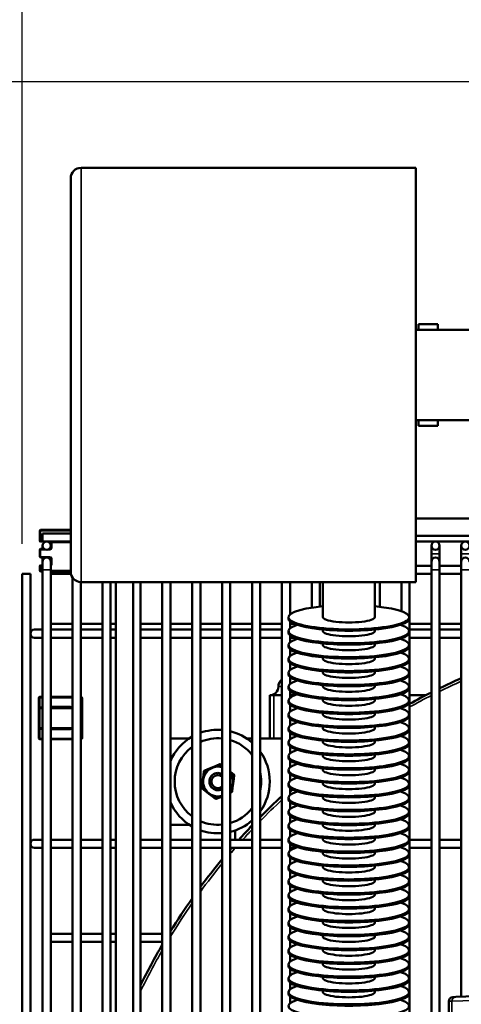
# Model space of a CAD drawing. Header units: inches. Extents: x 1 to 237, y 4 to 150.
# Tile 25 of 237: x 20.57 to 26.97, y 117.23 to 131.5. Entities that reach past the tile are written whole.
import ezdxf

# ---------------------------------------------------------------- set-up
doc = ezdxf.new("R2010")
doc.units = ezdxf.units.IN
doc.header["$LTSCALE"] = 7
doc.header["$MEASUREMENT"] = 0
for name, color, linetype, lineweight in [('Dimension (ANSI)', 7, 'Continuous', 25), ('Visible (ANSI)', 7, 'Continuous', 50), ('Visible Narrow (ANSI)', 7, 'Continuous', 35)]:
    doc.layers.add(name, color=color, linetype=linetype, lineweight=lineweight)
doc.styles.add('Dimension Text', font='tahoma.ttf')
doc.dimstyles.new('Dual Dimension', dxfattribs={"dimscale": 7, "dimtxt": 0.12, "dimasz": 0.098425, "dimexe": 0.125, "dimexo": 0.0625, "dimgap": 0.031496, "dimtad": 0, "dimtih": 1, "dimtoh": 1, "dimrnd": 1e-08, "dimzin": 4, "dimdsep": 46, "dimtxsty": 'Dimension Text', "dimcen": 0.09, "dimdle": 0.393701, "dimclrd": 256, "dimclre": 256, "dimclrt": 256, "dimadec": 0, "dimazin": 1, "dimtfac": 1, "dimtofl": 0, "dimtmove": 0, "dimatfit": 3, "dimfxl": 1, "dimtolj": 1, "dimtzin": 4, "dimlwd": -1, "dimlwe": -1, "dimarcsym": 0})

# ---------------------------------------------------------------- blocks, each defined once
blk = doc.blocks.new('*D10')
at = {"layer": 'Defpoints', "color": 0, "transparency": 16777216}
for p in [(20.609, 136.146), (20.609, 123.469), (99.111, 113.146)]:
    blk.add_point(p, dxfattribs=at)
at = {"layer": 'Dimension (ANSI)', "transparency": 16777216}
for p, q in [((20.609, 123.906), (20.609, 137.021)), ((99.111, 113.584), (99.111, 137.021)), ((21.298, 136.146), (55.669, 136.146)), ((98.422, 136.146), (64.05, 136.146))]:
    blk.add_line(p, q, dxfattribs=at)
for points in [[(21.298, 136.261), (21.298, 136.031), (20.609, 136.146)], [(98.422, 136.261), (98.422, 136.031), (99.111, 136.146)]]:
    blk.add_solid(points, dxfattribs=at)
at = {"layer": 'Dimension (ANSI)', "transparency": 16777216, "insert": (59.86, 136.146), "char_height": 0.84, "attachment_point": 5, "style": 'Dimension Text'}
blk.add_mtext('\\A1;{\\H3.0x;(}\\S78.50^ 1993.9 mm;{\\H3.0x;)}', dxfattribs=at)
blk = doc.blocks.new('*D11')
at = {"layer": 'Defpoints', "color": 0, "transparency": 16777216}
for p in [(10.074, 130.596), (33.196, 130.596), (38.051, 76.336)]:
    blk.add_point(p, dxfattribs=at)
at = {"layer": 'Dimension (ANSI)', "transparency": 16777216}
for p, q in [((32.759, 130.596), (9.199, 130.596)), ((10.074, 129.907), (10.074, 105.352)), ((10.074, 77.025), (10.074, 101.58)), ((37.614, 76.336), (9.199, 76.336))]:
    blk.add_line(p, q, dxfattribs=at)
for points in [[(9.959, 129.907), (10.189, 129.907), (10.074, 130.596)], [(9.959, 77.025), (10.189, 77.025), (10.074, 76.336)]]:
    blk.add_solid(points, dxfattribs=at)
at = {"layer": 'Dimension (ANSI)', "transparency": 16777216, "insert": (10.074, 103.466), "char_height": 0.84, "attachment_point": 5, "style": 'Dimension Text'}
blk.add_mtext('\\A1;{\\H3.0x;(}\\S54.26^ 1378.2 mm;{\\H3.0x;)}', dxfattribs=at)

msp = doc.modelspace()

# ---------------------------------------------------------------- linework, layer by layer
at = {"layer": 'Visible (ANSI)'}
for p, q in [((26.31, 129.351), (21.46, 129.351)), ((26.31, 129.351), (26.31, 123.351)), ((21.31, 123.501), (21.31, 129.201)), ((26.348, 127.085), (26.348, 127.006)), ((26.629, 127.085), (26.348, 127.085)), ((26.629, 127.085), (26.629, 127.006)), ((27.128, 127.006), (26.31, 127.006)), ((27.083, 125.696), (26.31, 125.696)), ((26.348, 125.696), (26.348, 125.616)), ((26.629, 125.696), (26.629, 125.616)), ((26.629, 125.616), (26.348, 125.616)), ((28.103, 124.271), (26.31, 124.271)), ((20.862, 124.093), (20.862, 123.948)), ((21.31, 124.106), (20.875, 124.106)), ((20.904, 123.936), (20.904, 124.054)), ((20.904, 124.054), (21.31, 124.054)), ((28.218, 124.021), (26.31, 124.021)), ((20.862, 123.82), (20.862, 123.718)), ((20.875, 123.936), (20.904, 123.936)), ((20.924, 123.833), (20.875, 123.833)), ((20.904, 123.936), (21.31, 123.936)), ((20.904, 123.877), (20.904, 123.833)), ((21.01, 123.833), (21.003, 123.833)), ((21.022, 123.923), (21.022, 123.877)), ((21.022, 123.877), (21.022, 123.845)), ((26.31, 123.936), (28.218, 123.936)), ((26.534, 123.877), (26.534, 123.758)), ((26.652, 123.758), (26.652, 123.877)), ((26.967, 123.877), (26.967, 123.758)), ((20.875, 123.705), (20.963, 123.705)), ((20.904, 123.705), (20.904, 123.646)), ((20.963, 123.705), (21.01, 123.705)), ((21.022, 123.693), (21.022, 123.646)), ((26.534, 123.758), (26.534, 123.646)), ((26.652, 123.758), (26.652, 123.646)), ((26.967, 123.758), (26.967, 123.646)), ((20.862, 123.581), (20.862, 123.517)), ((20.904, 123.593), (20.875, 123.593)), ((20.904, 123.646), (20.904, 123.528)), ((20.904, 123.528), (20.904, 103.587)), ((21.022, 123.528), (21.022, 123.646)), ((21.022, 123.528), (21.022, 103.587)), ((26.534, 123.587), (26.31, 123.587)), ((26.534, 123.646), (26.534, 123.528)), ((26.534, 123.528), (26.534, 111.8)), ((26.652, 123.528), (26.652, 123.646)), ((26.967, 123.587), (26.652, 123.587)), ((26.652, 123.528), (26.652, 111.895)), ((26.967, 123.646), (26.967, 123.528)), ((26.967, 123.528), (26.967, 117.342)), ((20.609, 123.469), (20.727, 123.469)), ((20.609, 123.469), (20.609, 103.587)), ((20.727, 123.469), (20.727, 103.587)), ((20.875, 123.505), (20.904, 123.505)), ((21.022, 123.505), (21.31, 123.505)), ((21.314, 123.469), (21.022, 123.469)), ((21.337, 123.415), (21.337, 103.587)), ((26.534, 123.469), (26.31, 123.469)), ((26.967, 123.469), (26.652, 123.469)), ((21.455, 123.351), (21.455, 103.587)), ((26.31, 123.351), (21.46, 123.351)), ((21.77, 123.351), (21.77, 112.376)), ((21.888, 123.351), (21.888, 112.376)), ((21.966, 123.351), (21.966, 112.376)), ((22.216, 123.351), (22.216, 112.376)), ((22.322, 123.351), (22.322, 112.376)), ((22.636, 123.351), (22.636, 112.626)), ((22.755, 123.351), (22.755, 112.626)), ((23.07, 123.351), (23.07, 112.626)), ((23.188, 123.351), (23.188, 112.626)), ((23.503, 123.351), (23.503, 112.826)), ((23.621, 123.351), (23.621, 112.826)), ((23.936, 123.351), (23.936, 112.626)), ((24.054, 123.351), (24.054, 112.626)), ((24.369, 123.351), (24.369, 112.626)), ((24.487, 123.351), (24.487, 122.881)), ((24.802, 123.351), (24.802, 122.98)), ((24.92, 123.351), (24.92, 122.996)), ((24.964, 122.841), (24.964, 123.351)), ((25.714, 122.841), (25.714, 123.351)), ((25.786, 123.351), (25.786, 122.993)), ((26.101, 123.351), (26.101, 122.928)), ((26.219, 123.351), (26.219, 111.858)), ((24.464, 122.822), (24.464, 122.841)), ((26.214, 122.822), (26.214, 122.841)), ((21.022, 122.745), (21.337, 122.745)), ((21.455, 122.745), (21.77, 122.745)), ((21.888, 122.745), (21.966, 122.745)), ((22.322, 122.745), (22.636, 122.745)), ((22.755, 122.745), (23.07, 122.745)), ((23.188, 122.745), (23.503, 122.745)), ((23.621, 122.745), (23.936, 122.745)), ((24.054, 122.745), (24.369, 122.745)), ((24.487, 122.782), (24.487, 122.68)), ((24.487, 122.745), (24.552, 122.745)), ((24.964, 122.64), (24.964, 122.663)), ((25.714, 122.64), (25.714, 122.663)), ((26.101, 122.735), (26.101, 122.727)), ((26.219, 122.745), (26.534, 122.745)), ((26.652, 122.745), (26.967, 122.745)), ((20.904, 122.662), (20.786, 122.662)), ((20.786, 122.544), (20.904, 122.544)), ((21.022, 122.662), (21.337, 122.662)), ((21.022, 122.544), (21.337, 122.544)), ((21.455, 122.662), (21.77, 122.662)), ((21.455, 122.544), (21.77, 122.544)), ((21.888, 122.662), (21.966, 122.662)), ((21.888, 122.544), (21.966, 122.544)), ((22.322, 122.662), (22.636, 122.662)), ((22.322, 122.544), (22.636, 122.544)), ((22.755, 122.662), (23.07, 122.662)), ((22.755, 122.544), (23.07, 122.544)), ((23.188, 122.662), (23.503, 122.662)), ((23.188, 122.544), (23.503, 122.544)), ((23.621, 122.662), (23.936, 122.662)), ((23.621, 122.544), (23.936, 122.544)), ((24.054, 122.662), (24.369, 122.662)), ((24.054, 122.544), (24.369, 122.544)), ((24.464, 122.621), (24.464, 122.64)), ((24.487, 122.581), (24.487, 122.479)), ((24.487, 122.544), (24.552, 122.544)), ((26.101, 122.534), (26.101, 122.526)), ((26.214, 122.621), (26.214, 122.64)), ((26.219, 122.662), (26.534, 122.662)), ((26.219, 122.544), (26.534, 122.544)), ((26.652, 122.662), (26.967, 122.662)), ((26.652, 122.544), (26.967, 122.544)), ((24.464, 122.419), (24.464, 122.439)), ((24.487, 122.38), (24.487, 122.278)), ((24.964, 122.439), (24.964, 122.462)), ((25.714, 122.439), (25.714, 122.462)), ((26.214, 122.419), (26.214, 122.439)), ((24.464, 122.218), (24.464, 122.238)), ((24.964, 122.238), (24.964, 122.26)), ((25.714, 122.238), (25.714, 122.26)), ((26.101, 122.333), (26.101, 122.324)), ((26.214, 122.218), (26.214, 122.238)), ((24.487, 122.179), (24.487, 122.076)), ((26.101, 122.132), (26.101, 122.123)), ((24.464, 122.017), (24.464, 122.037)), ((24.487, 121.977), (24.487, 121.875)), ((24.51, 121.961), (24.487, 121.961)), ((24.964, 122.037), (24.964, 122.059)), ((25.714, 122.037), (25.714, 122.059)), ((26.214, 122.017), (26.214, 122.037)), ((24.464, 121.816), (24.464, 121.836)), ((24.964, 121.836), (24.964, 121.858)), ((25.714, 121.836), (25.714, 121.858)), ((26.101, 121.93), (26.101, 121.922)), ((26.214, 121.816), (26.214, 121.836)), ((20.849, 121.674), (20.849, 121.521)), ((20.904, 121.686), (20.861, 121.686)), ((21.337, 121.686), (21.022, 121.686)), ((21.461, 121.686), (21.455, 121.686)), ((21.474, 121.521), (21.474, 121.674)), ((24.193, 121.711), (24.253, 121.711)), ((24.193, 121.711), (24.193, 121.086)), ((24.369, 121.711), (24.253, 121.711)), ((24.487, 121.776), (24.487, 121.674)), ((24.552, 121.711), (24.487, 121.711)), ((26.101, 121.729), (26.101, 121.721)), ((26.219, 121.711), (26.452, 121.711)), ((20.904, 121.533), (20.861, 121.533)), ((21.337, 121.533), (21.022, 121.533)), ((21.461, 121.533), (21.455, 121.533)), ((24.464, 121.615), (24.464, 121.634)), ((24.487, 121.575), (24.487, 121.473)), ((24.964, 121.634), (24.964, 121.657)), ((25.714, 121.634), (25.714, 121.657)), ((26.101, 121.528), (26.101, 121.52)), ((26.214, 121.615), (26.214, 121.634)), ((20.849, 121.521), (20.849, 121.24)), ((21.474, 121.24), (21.474, 121.521)), ((24.464, 121.414), (24.464, 121.433)), ((24.964, 121.433), (24.964, 121.456)), ((25.714, 121.433), (25.714, 121.456)), ((26.214, 121.414), (26.214, 121.433)), ((20.849, 121.24), (20.849, 121.087)), ((21.474, 121.087), (21.474, 121.24)), ((24.487, 121.374), (24.487, 121.272)), ((24.964, 121.232), (24.964, 121.255)), ((25.714, 121.232), (25.714, 121.255)), ((26.101, 121.327), (26.101, 121.319)), ((20.861, 121.227), (20.904, 121.227)), ((21.022, 121.227), (21.337, 121.227)), ((21.455, 121.227), (21.461, 121.227)), ((24.464, 121.212), (24.464, 121.232)), ((24.487, 121.173), (24.487, 121.07)), ((26.101, 121.126), (26.101, 121.117)), ((26.214, 121.212), (26.214, 121.232)), ((20.861, 121.074), (20.904, 121.074)), ((21.022, 121.074), (21.337, 121.074)), ((21.455, 121.074), (21.461, 121.074)), ((23.029, 121.086), (22.755, 121.086)), ((23.936, 121.086), (23.858, 121.086)), ((24.369, 121.086), (24.054, 121.086)), ((24.464, 121.011), (24.464, 121.031)), ((24.509, 121.086), (24.487, 121.086)), ((24.487, 120.972), (24.487, 120.869)), ((24.964, 121.031), (24.964, 121.053)), ((25.714, 121.031), (25.714, 121.053)), ((26.214, 121.011), (26.214, 121.031)), ((24.464, 120.81), (24.464, 120.83)), ((24.964, 120.83), (24.964, 120.852)), ((25.714, 120.83), (25.714, 120.852)), ((26.101, 120.925), (26.101, 120.916)), ((26.214, 120.81), (26.214, 120.83)), ((23.418, 120.69), (23.357, 120.665)), ((23.47, 120.712), (23.418, 120.69)), ((23.503, 120.693), (23.48, 120.711)), ((24.487, 120.77), (24.487, 120.668)), ((26.101, 120.723), (26.101, 120.715)), ((23.232, 120.554), (23.224, 120.488)), ((23.239, 120.609), (23.232, 120.554)), ((23.297, 120.639), (23.245, 120.617)), ((23.357, 120.665), (23.297, 120.639)), ((23.629, 120.598), (23.621, 120.604)), ((23.674, 120.564), (23.629, 120.598)), ((23.671, 120.499), (23.678, 120.555)), ((24.464, 120.609), (24.464, 120.628)), ((24.487, 120.569), (24.487, 120.467)), ((24.964, 120.628), (24.964, 120.651)), ((25.714, 120.628), (25.714, 120.651)), ((26.214, 120.609), (26.214, 120.628)), ((23.216, 120.423), (23.209, 120.368)), ((23.224, 120.488), (23.216, 120.423)), ((23.654, 120.368), (23.663, 120.434)), ((23.663, 120.434), (23.671, 120.499)), ((24.464, 120.408), (24.464, 120.427)), ((24.964, 120.427), (24.964, 120.45)), ((25.714, 120.427), (25.714, 120.45)), ((26.101, 120.522), (26.101, 120.514)), ((26.214, 120.408), (26.214, 120.427)), ((23.213, 120.358), (23.257, 120.325)), ((23.257, 120.325), (23.31, 120.285)), ((23.31, 120.285), (23.362, 120.245)), ((23.362, 120.245), (23.407, 120.211)), ((23.469, 120.232), (23.503, 120.246)), ((23.621, 120.296), (23.641, 120.305)), ((23.647, 120.313), (23.654, 120.368)), ((24.487, 120.368), (24.487, 120.266)), ((24.964, 120.226), (24.964, 120.249)), ((25.714, 120.226), (25.714, 120.249)), ((26.101, 120.321), (26.101, 120.313)), ((23.417, 120.21), (23.469, 120.232)), ((24.464, 120.207), (24.464, 120.226)), ((24.487, 120.167), (24.487, 120.065)), ((26.101, 120.12), (26.101, 120.112)), ((26.214, 120.207), (26.214, 120.226)), ((24.464, 120.005), (24.464, 120.025)), ((24.487, 119.966), (24.487, 119.863)), ((24.964, 120.025), (24.964, 120.048)), ((25.714, 120.025), (25.714, 120.048)), ((26.214, 120.005), (26.214, 120.025)), ((22.755, 119.836), (23.029, 119.836)), ((24.464, 119.804), (24.464, 119.824)), ((24.964, 119.824), (24.964, 119.846)), ((25.714, 119.824), (25.714, 119.846)), ((26.101, 119.919), (26.101, 119.91)), ((26.214, 119.804), (26.214, 119.824)), ((23.693, 119.754), (23.693, 119.619)), ((24.487, 119.765), (24.487, 119.662)), ((26.101, 119.718), (26.101, 119.709)), ((20.904, 119.619), (20.786, 119.619)), ((21.022, 119.619), (21.337, 119.619)), ((21.455, 119.619), (21.77, 119.619)), ((21.888, 119.619), (21.966, 119.619)), ((22.322, 119.619), (22.636, 119.619)), ((22.755, 119.619), (23.07, 119.619)), ((23.188, 119.619), (23.503, 119.619)), ((23.621, 119.619), (23.936, 119.619)), ((24.054, 119.619), (24.369, 119.619)), ((24.464, 119.603), (24.464, 119.623)), ((24.487, 119.563), (24.487, 119.461)), ((24.964, 119.623), (24.964, 119.645)), ((25.714, 119.623), (25.714, 119.645)), ((26.214, 119.603), (26.214, 119.623)), ((26.219, 119.619), (26.534, 119.619)), ((26.652, 119.619), (26.967, 119.619)), ((20.786, 119.501), (20.904, 119.501)), ((21.022, 119.501), (21.337, 119.501)), ((21.455, 119.501), (21.77, 119.501)), ((21.888, 119.501), (21.966, 119.501)), ((22.322, 119.501), (22.636, 119.501)), ((22.755, 119.501), (23.07, 119.501)), ((23.188, 119.501), (23.503, 119.501)), ((23.621, 119.501), (23.936, 119.501)), ((24.054, 119.501), (24.369, 119.501)), ((24.464, 119.402), (24.464, 119.421)), ((24.487, 119.501), (24.56, 119.501)), ((24.964, 119.421), (24.964, 119.444)), ((25.714, 119.421), (25.714, 119.444)), ((26.101, 119.516), (26.101, 119.508)), ((26.214, 119.402), (26.214, 119.421)), ((26.219, 119.501), (26.534, 119.501)), ((26.652, 119.501), (26.967, 119.501)), ((24.487, 119.362), (24.487, 119.26)), ((24.964, 119.22), (24.964, 119.243)), ((25.714, 119.22), (25.714, 119.243)), ((26.101, 119.315), (26.101, 119.307)), ((24.464, 119.201), (24.464, 119.22)), ((24.487, 119.161), (24.487, 119.059)), ((26.101, 119.114), (26.101, 119.106)), ((26.214, 119.201), (26.214, 119.22)), ((24.464, 118.999), (24.464, 119.019)), ((24.487, 118.96), (24.487, 118.858)), ((24.964, 119.019), (24.964, 119.042)), ((25.714, 119.019), (25.714, 119.042)), ((26.214, 118.999), (26.214, 119.019)), ((24.464, 118.798), (24.464, 118.818)), ((24.964, 118.818), (24.964, 118.841)), ((25.714, 118.818), (25.714, 118.841)), ((26.101, 118.913), (26.101, 118.905)), ((26.214, 118.798), (26.214, 118.818)), ((24.487, 118.759), (24.487, 118.656)), ((26.101, 118.712), (26.101, 118.703)), ((24.464, 118.597), (24.464, 118.617)), ((24.487, 118.557), (24.487, 118.455)), ((24.964, 118.617), (24.964, 118.639)), ((25.714, 118.617), (25.714, 118.639)), ((26.214, 118.597), (26.214, 118.617)), ((24.464, 118.396), (24.464, 118.416)), ((24.964, 118.416), (24.964, 118.438)), ((25.714, 118.416), (25.714, 118.438)), ((26.101, 118.511), (26.101, 118.502)), ((26.214, 118.396), (26.214, 118.416)), ((21.022, 118.257), (21.337, 118.257)), ((21.455, 118.257), (21.77, 118.257)), ((21.888, 118.257), (21.966, 118.257)), ((22.322, 118.257), (22.636, 118.257)), ((24.487, 118.356), (24.487, 118.254)), ((26.101, 118.309), (26.101, 118.301)), ((21.022, 118.139), (21.337, 118.139)), ((21.455, 118.139), (21.77, 118.139)), ((21.888, 118.139), (21.966, 118.139)), ((22.322, 118.139), (22.636, 118.139)), ((24.464, 118.195), (24.464, 118.214)), ((24.487, 118.155), (24.487, 118.053)), ((24.964, 118.214), (24.964, 118.237)), ((25.714, 118.214), (25.714, 118.237)), ((26.101, 118.108), (26.101, 118.1)), ((26.214, 118.195), (26.214, 118.214)), ((24.464, 117.994), (24.464, 118.013)), ((24.964, 118.013), (24.964, 118.036)), ((25.714, 118.013), (25.714, 118.036)), ((26.214, 117.994), (26.214, 118.013)), ((24.487, 117.954), (24.487, 117.852)), ((24.964, 117.812), (24.964, 117.835)), ((25.714, 117.812), (25.714, 117.835)), ((26.101, 117.907), (26.101, 117.899)), ((24.464, 117.792), (24.464, 117.812)), ((24.487, 117.753), (24.487, 117.651)), ((26.101, 117.706), (26.101, 117.697)), ((26.214, 117.792), (26.214, 117.812)), ((24.464, 117.591), (24.464, 117.611)), ((24.487, 117.552), (24.487, 117.449)), ((24.964, 117.611), (24.964, 117.633)), ((25.714, 117.611), (25.714, 117.633)), ((26.214, 117.591), (26.214, 117.611)), ((24.464, 117.39), (24.464, 117.41)), ((24.964, 117.41), (24.964, 117.432)), ((25.714, 117.41), (25.714, 117.432)), ((26.101, 117.505), (26.101, 117.496)), ((26.214, 117.39), (26.214, 117.41)), ((24.487, 117.35), (24.487, 117.248)), ((26.101, 117.303), (26.101, 117.295)), ((26.786, 117.278), (26.786, 116.812)), ((26.844, 117.338), (26.886, 117.34)), ((27.466, 117.36), (26.886, 117.34))]:
    msp.add_line(p, q, dxfattribs=at)
for centre in [(20.963, 123.877), (26.593, 123.877), (27.026, 123.877)]:
    msp.add_circle(centre, 0.0591, dxfattribs=at)
for centre, radius, start, end in [((21.46, 129.201), 0.15, 90, 180), ((20.875, 124.093), 0.0125, 90, 180), ((20.875, 123.948), 0.0125, 180, 270), ((20.875, 123.82), 0.0125, 90, 180), ((21.01, 123.923), 0.0125, 0, 90), ((21.01, 123.845), 0.0125, 270, 0), ((20.875, 123.718), 0.0125, 180, 270), ((20.963, 123.646), 0.0591, 0, 180), ((21.01, 123.693), 0.0125, 0, 90), ((26.593, 123.646), 0.0591, 0, 180), ((27.026, 123.646), 0.0591, 0, 180), ((20.875, 123.581), 0.0125, 90, 180), ((20.875, 123.517), 0.0125, 180, 270), ((21.46, 123.501), 0.15, 180, 270), ((20.786, 122.603), 0.0591, 90, 270), ((30.786, 113.315), 9.449, 113.8389, 115.9445), ((24.193, 121.836), 0.125, 270, 0), ((24.443, 121.836), 0.125, 138.2936, 180), ((20.861, 121.674), 0.0125, 90, 180), ((21.461, 121.674), 0.0125, 0, 90), ((30.786, 113.315), 9.449, 116.7437, 118.9033), ((20.861, 121.521), 0.0125, 90, 180), ((21.461, 121.521), 0.0125, 0, 90), ((30.786, 113.315), 9.449, 119.7247, 119.7308), ((20.861, 121.24), 0.0125, 180, 270), ((21.461, 121.24), 0.0125, 270, 0), ((23.443, 120.461), 0.75, 119.8855, 156.6665), ((23.443, 120.461), 0.75, 85.4597, 109.9249), ((23.443, 120.461), 0.75, 48.9598, 76.3117), ((20.861, 121.087), 0.0125, 180, 270), ((21.461, 121.087), 0.0125, 270, 0), ((23.443, 120.461), 0.627, 126.585, 233.415), ((23.443, 120.461), 0.627, 84.5666, 114.0567), ((23.443, 120.461), 0.627, 38.243, 73.5569), ((23.443, 120.461), 0.75, 324.4953, 35.5047), ((23.443, 120.461), 0.221, 74.4165, 285.5835), ((23.473, 120.703), 0.01, 52.878, 112.878), ((23.249, 120.608), 0.01, 112.878, 172.878), ((23.443, 120.461), 0.125, 61.6432, 298.3568), ((23.443, 120.461), 0.0938, 50.7074, 309.2926), ((23.443, 120.461), 0.221, 323.4251, 36.5749), ((23.668, 120.556), 0.01, 352.878, 52.878), ((23.443, 120.461), 0.627, 346.847, 13.153), ((23.219, 120.366), 0.01, 172.878, 232.878), ((23.638, 120.314), 0.01, 292.878, 352.878), ((30.786, 113.315), 9.449, 132.7786, 135.4387), ((30.786, 113.315), 9.449, 131.7614, 131.8103), ((23.443, 120.461), 0.75, 203.3335, 240.1145), ((23.413, 120.219), 0.01, 232.878, 292.878), ((23.443, 120.461), 0.627, 286.4431, 321.757), ((23.443, 120.461), 0.627, 245.9433, 275.4334), ((23.443, 120.461), 0.75, 283.6883, 311.0402), ((30.786, 113.315), 9.449, 136.4688, 138.1473), ((23.443, 120.461), 0.75, 250.0751, 274.5403), ((20.786, 119.56), 0.0591, 90, 270), ((30.786, 113.315), 9.449, 139.1017, 139.3175), ((30.786, 113.315), 9.449, 140.4288, 143.5299), ((30.786, 113.315), 9.449, 144.7525, 148.2117), ((30.786, 113.315), 9.449, 149.5985, 153.6157), ((26.846, 117.278), 0.06, 92, 180)]:
    msp.add_arc(centre, radius, start, end, dxfattribs=at)
for centre, major_axis, start_param, end_param in [((25.339, 122.841), (-0.875, 0), 5.1553, 10.552663), ((25.339, 122.822), (-0.875, 0), 0, 3.141593), ((25.339, 122.841), (-0.375, 0), 0, 3.141593), ((25.339, 122.64), (-0.875, 0), 5.741008, 9.966955), ((25.339, 122.439), (-0.875, 0), 5.741008, 9.966955), ((25.339, 122.621), (-0.875, 0), 0, 3.141593), ((25.339, 122.64), (-0.375, 0), 0, 3.141593), ((25.339, 122.419), (-0.875, 0), 0, 3.141593), ((25.339, 122.439), (-0.375, 0), 0, 3.141593), ((25.339, 122.238), (-0.875, 0), 5.741008, 9.966955), ((25.339, 122.238), (-0.375, 0), 0, 3.141593), ((25.339, 122.037), (-0.875, 0), 5.741008, 9.966955), ((25.339, 122.218), (-0.875, 0), 0, 3.141593), ((25.339, 122.017), (-0.875, 0), 0, 3.141593), ((25.339, 122.037), (-0.375, 0), 0, 3.141593), ((25.339, 121.836), (-0.875, 0), 5.741008, 9.966955), ((25.339, 121.816), (-0.875, 0), 0, 3.141593), ((25.339, 121.836), (-0.375, 0), 0, 3.141593), ((25.339, 121.634), (-0.875, 0), 5.741008, 9.966955), ((25.339, 121.433), (-0.875, 0), 5.741008, 9.966955), ((25.339, 121.615), (-0.875, 0), 0, 3.141593), ((25.339, 121.634), (-0.375, 0), 0, 3.141593), ((25.339, 121.414), (-0.875, 0), 0, 3.141593), ((25.339, 121.433), (-0.375, 0), 0, 3.141593), ((25.339, 121.232), (-0.875, 0), 5.741008, 9.966955), ((25.339, 121.031), (-0.875, 0), 5.741008, 9.966955), ((25.339, 121.212), (-0.875, 0), 0, 3.141593), ((25.339, 121.232), (-0.375, 0), 0, 3.141593), ((25.339, 121.011), (-0.875, 0), 0, 3.141593), ((25.339, 121.031), (-0.375, 0), 0, 3.141593), ((25.339, 120.83), (-0.875, 0), 5.741008, 9.966955), ((25.339, 120.81), (-0.875, 0), 0, 3.141593), ((25.339, 120.83), (-0.375, 0), 0, 3.141593), ((25.339, 120.628), (-0.875, 0), 5.741008, 9.966955), ((25.339, 120.609), (-0.875, 0), 0, 3.141593), ((25.339, 120.628), (-0.375, 0), 0, 3.141593), ((25.339, 120.427), (-0.875, 0), 5.741008, 9.966955), ((25.339, 120.408), (-0.875, 0), 0, 3.141593), ((25.339, 120.427), (-0.375, 0), 0, 3.141593), ((25.339, 120.226), (-0.875, 0), 5.741008, 9.966955), ((25.339, 120.025), (-0.875, 0), 5.741008, 9.966955), ((25.339, 120.207), (-0.875, 0), 0, 3.141593), ((25.339, 120.226), (-0.375, 0), 0, 3.141593), ((25.339, 120.005), (-0.875, 0), 0, 3.141593), ((25.339, 120.025), (-0.375, 0), 0, 3.141593), ((25.339, 119.824), (-0.875, 0), 5.741008, 9.966955), ((25.339, 119.824), (-0.375, 0), 0, 3.141593), ((25.339, 119.623), (-0.875, 0), 5.741008, 9.966955), ((25.339, 119.804), (-0.875, 0), 0, 3.141593), ((25.339, 119.603), (-0.875, 0), 0, 3.141593), ((25.339, 119.623), (-0.375, 0), 0, 3.141593), ((25.339, 119.421), (-0.875, 0), 5.741008, 9.966955), ((25.339, 119.402), (-0.875, 0), 0, 3.141593), ((25.339, 119.421), (-0.375, 0), 0, 3.141593), ((25.339, 119.22), (-0.875, 0), 5.741008, 9.966955), ((25.339, 119.019), (-0.875, 0), 5.741008, 9.966955), ((25.339, 119.201), (-0.875, 0), 0, 3.141593), ((25.339, 119.22), (-0.375, 0), 0, 3.141593), ((25.339, 118.999), (-0.875, 0), 0, 3.141593), ((25.339, 119.019), (-0.375, 0), 0, 3.141593), ((25.339, 118.818), (-0.875, 0), 5.741008, 9.966955), ((25.339, 118.818), (-0.375, 0), 0, 3.141593), ((25.339, 118.617), (-0.875, 0), 5.741008, 9.966955), ((25.339, 118.798), (-0.875, 0), 0, 3.141593), ((25.339, 118.597), (-0.875, 0), 0, 3.141593), ((25.339, 118.617), (-0.375, 0), 0, 3.141593), ((25.339, 118.416), (-0.875, 0), 5.741008, 9.966955), ((25.339, 118.396), (-0.875, 0), 0, 3.141593), ((25.339, 118.416), (-0.375, 0), 0, 3.141593), ((25.339, 118.214), (-0.875, 0), 5.741008, 9.966955), ((25.339, 118.013), (-0.875, 0), 5.741008, 9.966955), ((25.339, 118.195), (-0.875, 0), 0, 3.141593), ((25.339, 118.214), (-0.375, 0), 0, 3.141593), ((25.339, 117.994), (-0.875, 0), 0, 3.141593), ((25.339, 118.013), (-0.375, 0), 0, 3.141593), ((25.339, 117.812), (-0.875, 0), 5.741008, 9.966955), ((25.339, 117.611), (-0.875, 0), 5.741008, 9.966955), ((25.339, 117.792), (-0.875, 0), 0, 3.141593), ((25.339, 117.812), (-0.375, 0), 0, 3.141593), ((25.339, 117.591), (-0.875, 0), 0, 3.141593), ((25.339, 117.611), (-0.375, 0), 0, 3.141593), ((25.339, 117.41), (-0.875, 0), 5.741008, 9.966955), ((25.339, 117.39), (-0.875, 0), 0, 3.141593), ((25.339, 117.41), (-0.375, 0), 0, 3.141593), ((25.339, 117.209), (-0.875, 0), 5.741008, 9.966955)]:
    msp.add_ellipse(centre, major_axis=major_axis, ratio=0.201087, start_param=start_param, end_param=end_param, dxfattribs=at)
for points in [[(24.324, 121.873), (24.326, 121.881), (24.33, 121.889), (24.334, 121.897)], [(24.35, 121.919), (24.356, 121.925), (24.362, 121.931), (24.369, 121.936)]]:
    msp.add_open_spline(points, degree=3, dxfattribs=at)
at = {"layer": 'Visible Narrow (ANSI)'}
for p, q in [((21.46, 123.351), (21.46, 129.351)), ((20.875, 124.093), (20.862, 124.093)), ((20.875, 124.106), (20.875, 124.093)), ((20.875, 123.948), (20.875, 124.093)), ((20.875, 124.093), (21.31, 124.093)), ((20.862, 123.948), (20.875, 123.948)), ((20.875, 123.948), (20.875, 123.936)), ((20.904, 123.948), (20.875, 123.948)), ((20.875, 123.82), (20.862, 123.82)), ((20.875, 123.833), (20.875, 123.82)), ((20.875, 123.718), (20.875, 123.82)), ((20.875, 123.82), (20.946, 123.82)), ((20.981, 123.82), (21.01, 123.82)), ((21.01, 123.833), (21.01, 123.82)), ((21.035, 123.923), (21.022, 123.923)), ((21.035, 123.845), (21.022, 123.845)), ((21.035, 123.936), (21.035, 123.923)), ((21.035, 123.845), (21.035, 123.923)), ((21.035, 123.923), (21.31, 123.923)), ((20.862, 123.718), (20.875, 123.718)), ((21.01, 123.718), (20.875, 123.718)), ((20.875, 123.718), (20.875, 123.705)), ((21.01, 123.718), (21.01, 123.705)), ((21.022, 123.693), (21.035, 123.693)), ((21.035, 123.606), (21.035, 123.693)), ((26.652, 123.758), (26.534, 123.758)), ((27.085, 123.758), (26.967, 123.758)), ((20.875, 123.581), (20.862, 123.581)), ((20.875, 123.593), (20.875, 123.581)), ((20.875, 123.517), (20.875, 123.581)), ((20.875, 123.581), (20.904, 123.581)), ((21.022, 123.528), (20.904, 123.528)), ((21.035, 123.606), (21.022, 123.606)), ((26.652, 123.528), (26.534, 123.528)), ((27.085, 123.528), (26.967, 123.528)), ((20.862, 123.517), (20.875, 123.517)), ((20.904, 123.517), (20.875, 123.517)), ((20.875, 123.517), (20.875, 123.505)), ((21.31, 123.517), (21.022, 123.517)), ((24.318, 121.836), (24.369, 121.836)), ((20.861, 121.674), (20.849, 121.674)), ((20.861, 121.686), (20.861, 121.674)), ((20.861, 121.533), (20.861, 121.674)), ((20.861, 121.674), (20.904, 121.674)), ((21.022, 121.674), (21.337, 121.674)), ((21.455, 121.674), (21.461, 121.674)), ((21.461, 121.674), (21.461, 121.686)), ((21.461, 121.674), (21.461, 121.533)), ((21.474, 121.674), (21.461, 121.674)), ((24.253, 121.711), (24.253, 121.086)), ((20.861, 121.533), (20.861, 121.521)), ((21.301, 121.546), (21.022, 121.546)), ((21.301, 121.533), (21.301, 121.546)), ((21.461, 121.521), (21.461, 121.533)), ((20.861, 121.521), (20.849, 121.521)), ((20.861, 121.24), (20.861, 121.521)), ((20.861, 121.521), (20.904, 121.521)), ((21.022, 121.521), (21.337, 121.521)), ((21.455, 121.521), (21.461, 121.521)), ((21.474, 121.521), (21.461, 121.521)), ((21.461, 121.521), (21.461, 121.24)), ((20.849, 121.24), (20.861, 121.24)), ((20.861, 121.24), (20.861, 121.227)), ((20.904, 121.24), (20.861, 121.24)), ((21.337, 121.24), (21.022, 121.24)), ((21.461, 121.24), (21.455, 121.24)), ((21.461, 121.227), (21.461, 121.24)), ((21.461, 121.24), (21.474, 121.24)), ((20.861, 121.087), (20.861, 121.227)), ((21.022, 121.215), (21.301, 121.215)), ((21.301, 121.215), (21.301, 121.227)), ((21.461, 121.227), (21.461, 121.087)), ((20.849, 121.087), (20.861, 121.087)), ((20.904, 121.087), (20.861, 121.087)), ((20.861, 121.087), (20.861, 121.074)), ((21.337, 121.087), (21.022, 121.087)), ((21.461, 121.087), (21.455, 121.087)), ((21.461, 121.087), (21.474, 121.087)), ((21.461, 121.074), (21.461, 121.087)), ((23.422, 120.681), (23.418, 120.69)), ((23.422, 120.681), (23.473, 120.703)), ((23.473, 120.703), (23.47, 120.712)), ((23.473, 120.703), (23.48, 120.711)), ((23.473, 120.703), (23.503, 120.681)), ((23.242, 120.552), (23.232, 120.554)), ((23.239, 120.609), (23.249, 120.608)), ((23.242, 120.552), (23.249, 120.608)), ((23.245, 120.617), (23.249, 120.608)), ((23.249, 120.608), (23.301, 120.63)), ((23.297, 120.639), (23.301, 120.63)), ((23.623, 120.59), (23.629, 120.598)), ((23.623, 120.59), (23.668, 120.556)), ((23.668, 120.556), (23.661, 120.5)), ((23.668, 120.556), (23.674, 120.564)), ((23.678, 120.555), (23.668, 120.556)), ((23.216, 120.423), (23.226, 120.422)), ((23.219, 120.366), (23.226, 120.422)), ((23.671, 120.499), (23.661, 120.5)), ((23.209, 120.368), (23.219, 120.366)), ((23.219, 120.366), (23.213, 120.358)), ((23.264, 120.332), (23.219, 120.366)), ((23.264, 120.332), (23.257, 120.325)), ((23.362, 120.245), (23.368, 120.253)), ((23.413, 120.219), (23.368, 120.253)), ((23.465, 120.241), (23.413, 120.219)), ((23.465, 120.241), (23.469, 120.232)), ((23.638, 120.314), (23.621, 120.307)), ((23.644, 120.37), (23.638, 120.314)), ((23.641, 120.305), (23.638, 120.314)), ((23.638, 120.314), (23.647, 120.313)), ((23.644, 120.37), (23.654, 120.368)), ((23.407, 120.211), (23.413, 120.219)), ((23.413, 120.219), (23.417, 120.21)), ((26.831, 117.28), (26.786, 117.278)), ((26.831, 117.28), (27.411, 117.3)), ((26.831, 116.811), (26.831, 117.28))]:
    msp.add_line(p, q, dxfattribs=at)
for centre, radius, start, end in [((21.01, 123.845), 0.025, 270, 0), ((21.01, 123.693), 0.025, 0, 90), ((21.01, 123.606), 0.025, 300, 0), ((30.786, 113.315), 9.409, 113.9449, 116.0612), ((30.786, 113.315), 9.409, 116.8645, 119.0358), ((21.301, 121.521), 0.025, 30, 90), ((21.301, 121.24), 0.025, 270, 330), ((23.443, 120.461), 0.211, 73.6577, 286.3423), ((23.443, 120.461), 0.211, 327.2606, 32.7394), ((30.786, 113.315), 9.409, 131.6882, 132.0251), ((30.786, 113.315), 9.409, 133.0008, 135.6826), ((30.786, 113.315), 9.409, 136.7218, 137.9322), ((30.786, 113.315), 9.409, 138.8937, 139.5972), ((30.786, 113.315), 9.409, 140.7198, 143.8554), ((30.786, 113.315), 9.409, 145.0932, 148.6006), ((30.786, 113.315), 9.409, 150.0096, 154.1031)]:
    msp.add_arc(centre, radius, start, end, dxfattribs=at)
msp.add_ellipse((26.888, 117.28), major_axis=(-0.0021, 0.06), ratio=0.939626, start_param=0, end_param=1.537996, dxfattribs=at)

# ---------------------------------------------------------------- dimensions: what is measured, and where the dimension line sits
at = {"layer": 'Dimension (ANSI)'}
dim = msp.add_linear_dim(base=(20.609, 136.146), p1=(99.111, 113.146), p2=(20.609, 123.469), text='{\\H3.0x;(}\\S<>^ 1993.9 mm;{\\H3.0x;)}', dimstyle='Dual Dimension', override={"dimgap": 0.031496, "dimtih": 0, "dimtoh": 0, "dimdec": 2, "dimpost": '\\X', "dimtol": 0, "dimlim": 0, "dimtp": 0, "dimtm": 0, "dimtdec": 2, "dimatfit": 1}, dxfattribs=at)
dim.commit()
dim.dimension.update_dxf_attribs({"geometry": '*D10', "text_midpoint": (59.86, 136.146), "dimtype": 160})
dim = msp.add_linear_dim(base=(10.074, 130.596), p1=(38.051, 76.336), p2=(33.196, 130.596), angle=270, text='{\\H3.0x;(}\\S<>^ 1378.2 mm;{\\H3.0x;)}', dimstyle='Dual Dimension', override={"dimgap": 0.031496, "dimdec": 2, "dimpost": '\\X', "dimtol": 0, "dimlim": 0, "dimtp": 0, "dimtm": 0, "dimtdec": 2, "dimatfit": 1}, dxfattribs=at)
dim.commit()
dim.dimension.update_dxf_attribs({"geometry": '*D11', "text_midpoint": (10.074, 103.466), "dimtype": 160})

doc.saveas('drawing.dxf')
